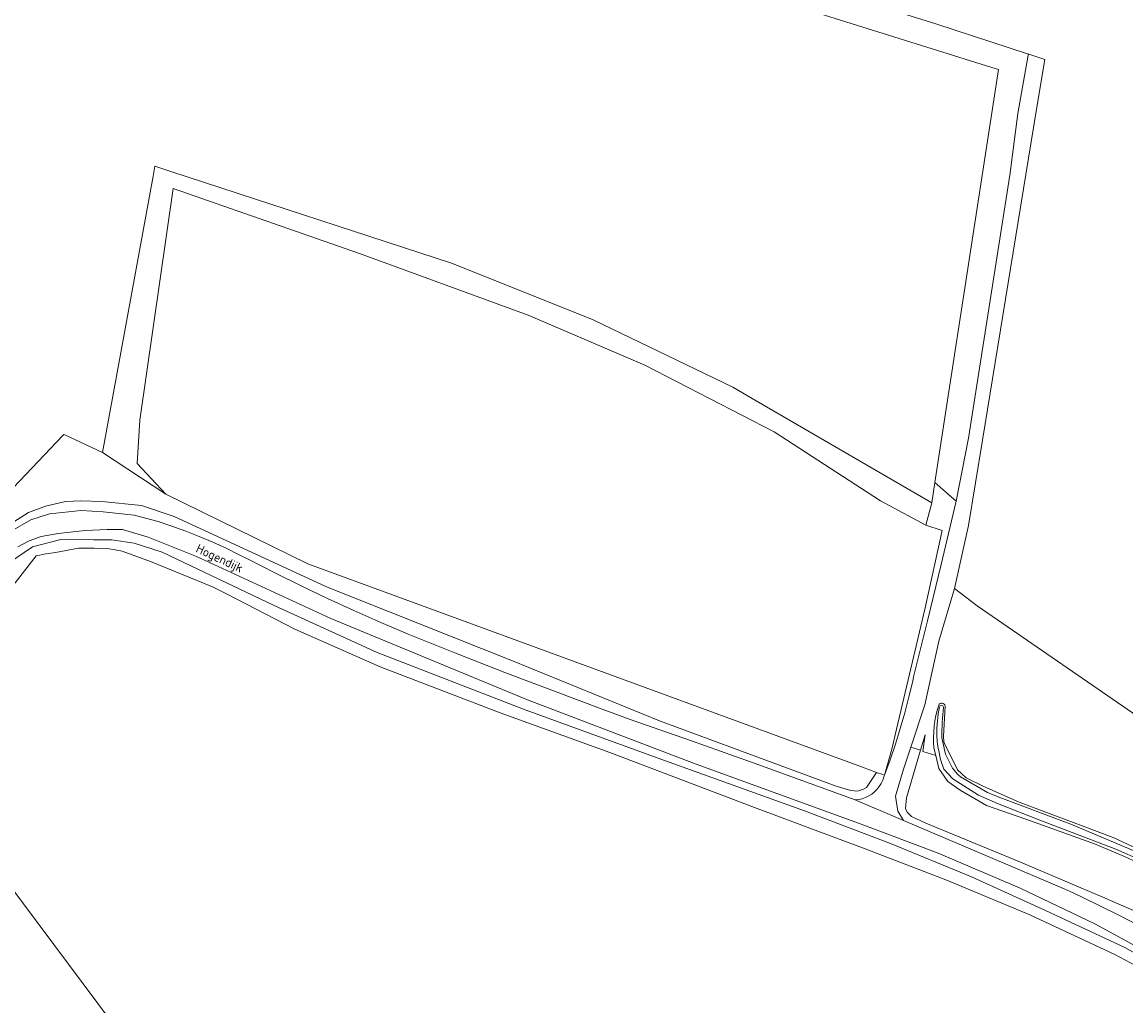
# Model space of a CAD drawing. Header units: metres. Extents: x 178952 to 185583, y 415201 to 419317.
# Tile 98 of 165: x 181712 to 181934, y 417557 to 417755. Entities that reach past the tile are written whole.
import ezdxf
from ezdxf.enums import TextEntityAlignment as Align

# ---------------------------------------------------------------- set-up
doc = ezdxf.new("R2010")
doc.units = ezdxf.units.M
for name, color, linetype, lineweight in [('B-XX-GR-BEPLANTING_CULTUUR_BOSPLANTSOEN-GV', 253, 'Continuous', 18), ('B-XX-GR-BEPLANTING_CULTUUR_HEESTERS-GV', 253, 'Continuous', 18), ('B-XX-GR-BOUWLAND-GV', 253, 'Continuous', 13), ('B-XX-GR-HOUTOPSTAND_LOOF-GV', 253, 'Continuous', 13), ('B-XX-OG-TERREIN_CULTUURSCHEIDING-GV', 253, 'Continuous', 18), ('B-XX-OG-TOPOGRAFIE-T18', 253, 'Continuous', 18), ('B-XX-OG-WATER-GV', 253, 'Continuous', 18), ('B-XX-OG-WATER_SLOOT-GV', 253, 'Continuous', 18), ('B-XX-OG-WEG-GV', 253, 'Continuous', 18), ('B-XX-VH-ONVERHARD-GV', 253, 'Continuous', 18), ('B-XX-VH-VERHARDING_FUNDERING_ZAND-GV', 251, 'Continuous', 18)]:
    doc.layers.add(name, color=color, linetype=linetype, lineweight=lineweight)
doc.styles.add('NLCS-ISO-M-T18', font='NLCS-ISO.ttf', dxfattribs={"height": 1.8})

msp = doc.modelspace()

# ---------------------------------------------------------------- linework, layer by layer
at = {"layer": 'B-XX-GR-BEPLANTING_CULTUUR_BOSPLANTSOEN-GV'}
for points in [[(181707.434, 417652.407), (181713.197, 417656.03), (181716.629, 417657.299), (181720.635, 417658.257), (181723.734, 417658.429), (181727.951, 417658.258), (181736.007, 417657.468), (181742.536, 417655.275), (181773.308, 417641.064), (181810.764, 417626.145), (181840.451, 417614.054), (181876.078, 417600.862), (181879.01, 417599.987), (181880.381, 417599.905), (181881.599, 417600.273), (181882.194, 417600.656), (181884.185, 417603.677), (181881.343, 417604.718), (181769.493, 417645.692), (181740.918, 417659.715), (181728.107, 417668.167), (181720.501, 417671.708), (181720.322, 417671.792), (181720.104, 417671.562), (181707.693, 417658.483)], [(181952.847, 417557.938), (181934.242, 417568.39), (181918.278, 417575.847), (181903.35, 417582.601), (181886.982, 417589.324), (181869.646, 417595.947), (181841.613, 417605.995), (181813.354, 417616.287), (181783.482, 417627.822), (181762.877, 417637.25), (181740.14, 417648.061), (181734.492, 417649.898), (181729.985, 417650.561), (181726.304, 417650.557), (181719.724, 417650.627), (181713.993, 417649.118), (181709.147, 417645.817)], [(181704.05, 417633.712), (181714.727, 417647.297), (181716.709, 417647.752), (181718.64, 417647.97), (181723.303, 417648.875), (181726.425, 417648.867), (181729.445, 417648.732), (181730.311, 417648.573), (181732.079, 417648.247), (181737.767, 417646.185), (181750.314, 417641.089), (181753.237, 417639.581), (181766.903, 417632.529), (181784.094, 417624.955), (181808.302, 417615.664), (181830.43, 417607.67), (181859.622, 417596.607), (181881.925, 417588.274), (181898.146, 417582.046), (181915.131, 417574.97), (181932.233, 417566.948), (181946.336, 417559.464)], [(181942.931, 417582.708), (181934.182, 417586.74), (181928.119, 417589.298), (181914.335, 417594.275), (181906.353, 417596.997), (181901.073, 417600.102), (181898.591, 417601.832), (181896.726, 417604.468), (181896.126, 417607.057), (181893.517, 417607.869), (181894.003, 417611.264), (181893.082, 417608.131), (181890.26, 417598.528), (181890.006, 417596.367), (181890.362, 417595.678), (181891.222, 417594.781), (181894.113, 417593.436), (181913.224, 417585.577), (181930.271, 417578.326), (181939.076, 417574.486)]]:
    msp.add_lwpolyline(points, dxfattribs=at)
at = {"layer": 'B-XX-GR-BEPLANTING_CULTUUR_HEESTERS-GV'}
msp.add_lwpolyline([(181740.65, 417797.955), (181883.414, 417753.256), (181907.459, 417745.728), (181908.765, 417745.319), (181902.322, 417703.468), (181898.378, 417677.844), (181895.949, 417662.065), (181900.22, 417658.302), (181902.733, 417671.027), (181911.069, 417724.07), (181912.706, 417736.485), (181914.78, 417748.229), (181914.814, 417748.446), (181896.141, 417754.521), (181762.658, 417796.06)], dxfattribs=at)
msp.add_lwpolyline([(181859.129, 417679.017), (181855.213, 417681.29), (181827.034, 417694.865), (181798.724, 417706.242), (181741.877, 417724.805), (181738.69, 417725.846), (181738.395, 417724.235), (181738.322, 417723.841), (181728.107, 417668.167), (181740.918, 417659.715), (181735.097, 417665.932), (181735.626, 417674.663), (181742.373, 417721.363), (181779.944, 417708.266), (181813.943, 417695.83), (181837.491, 417685.776), (181863.552, 417672.282), (181884.983, 417658.392), (181894.111, 417653.497), (181895.324, 417658.007)], close=True, dxfattribs=at)
at = {"layer": 'B-XX-GR-BOUWLAND-GV'}
msp.add_lwpolyline([(181863.552, 417672.282), (181837.491, 417685.776), (181813.943, 417695.83), (181779.944, 417708.266), (181742.373, 417721.363), (181735.626, 417674.663), (181735.097, 417665.932), (181740.918, 417659.715), (181769.493, 417645.692), (181881.343, 417604.718), (181884.185, 417603.677), (181885.453, 417603.213), (181885.777, 417603.094), (181887.365, 417608.65), (181888.236, 417612.363), (181891.706, 417627.145), (181893.979, 417636.828), (181897.419, 417652.438), (181894.111, 417653.497), (181884.983, 417658.392)], close=True, dxfattribs=at)
for points in [[(181946.336, 417559.464), (181932.233, 417566.948), (181915.131, 417574.97), (181898.146, 417582.046), (181881.925, 417588.274), (181859.622, 417596.607), (181830.43, 417607.67), (181808.302, 417615.664), (181784.094, 417624.955), (181766.903, 417632.529), (181753.237, 417639.581), (181750.314, 417641.089), (181737.767, 417646.185), (181732.079, 417648.247), (181730.311, 417648.573), (181729.445, 417648.732), (181726.425, 417648.867), (181723.303, 417648.875), (181718.64, 417647.97), (181716.709, 417647.752), (181714.727, 417647.297), (181704.05, 417633.712)], [(181694.161, 417601.216), (181736.282, 417544.913), (181746.024, 417522.14), (181757.873, 417494.443), (181775.63, 417456.981), (181782.492, 417440.31), (181786.172, 417433.364), (181792.356, 417423.509), (181800.002, 417413.137), (181806.162, 417402.794), (181821.916, 417384.223), (181828.358, 417375.53), (181847.978, 417356.235), (181851.596, 417354.285), (181852.812, 417353.663), (181853.463, 417352.522), (181853.986, 417351.765), (181854.668, 417350.84), (181855.918, 417349.838), (181880.478, 417337.833), (181906.34, 417325.808)]]:
    msp.add_lwpolyline(points, dxfattribs=at)
at = {"layer": 'B-XX-GR-HOUTOPSTAND_LOOF-GV'}
msp.add_lwpolyline([(181736.282, 417544.913), (181694.161, 417601.216)], dxfattribs=at)
at = {"layer": 'B-XX-OG-TERREIN_CULTUURSCHEIDING-GV'}
for points in [[(181707.693, 417658.483), (181720.104, 417671.562), (181720.322, 417671.792), (181720.501, 417671.708), (181728.107, 417668.167), (181738.322, 417723.841), (181738.395, 417724.235), (181738.69, 417725.846), (181741.877, 417724.805), (181798.724, 417706.242), (181827.034, 417694.865), (181855.213, 417681.29), (181859.129, 417679.017), (181895.324, 417658.007), (181895.949, 417662.065), (181898.378, 417677.844), (181902.322, 417703.468), (181908.765, 417745.319), (181907.459, 417745.728), (181883.414, 417753.256), (181740.65, 417797.955)], [(181762.658, 417796.06), (181896.141, 417754.521), (181914.814, 417748.446), (181914.915, 417748.413), (181918.101, 417747.377), (181916.526, 417737.735), (181914.853, 417727.5), (181905.565, 417670.65), (181902.755, 417653.45), (181899.913, 417640.754), (181904.471, 417637.232), (181938.865, 417613.612), (181966.629, 417591.857), (182043.289, 417533.222), (182061.522, 417522.034), (182097.366, 417496.964), (182121.696, 417480.744), (182122.851, 417479.974), (182125.726, 417497.859), (182139.293, 417545.5), (182151.596, 417579.367), (182159.109, 417596.415)], [(181938.865, 417613.612), (181904.471, 417637.232), (181899.913, 417640.754), (181896.729, 417630.134), (181893.966, 417617.29), (181891.111, 417608.781), (181893.082, 417608.131), (181894.003, 417611.264), (181893.517, 417607.869), (181896.126, 417607.057), (181895.769, 417608.595)], [(181898.016, 417617.044), (181897.712, 417610.906)], [(181897.875, 417609.468), (181900.551, 417604.17), (181902.241, 417602.574), (181905.82, 417600.802), (181912.978, 417597.67), (181931.912, 417590.562), (181948.92, 417582.604)]]:
    msp.add_lwpolyline(points, dxfattribs=at)
msp.add_lwpolyline([(181890.739, 417618.868), (181891.5, 417622.089), (181891.679, 417622.898), (181894.496, 417634.212), (181897.235, 417645.546), (181899.897, 417656.898), (181900.22, 417658.302), (181895.949, 417662.065), (181895.324, 417658.007), (181894.111, 417653.497), (181897.419, 417652.438), (181893.979, 417636.828), (181891.706, 417627.145), (181888.236, 417612.363), (181887.365, 417608.65), (181885.777, 417603.094), (181886.921, 417606.199), (181887.99, 417609.331), (181888.983, 417612.487), (181889.9, 417615.667)], close=True, dxfattribs=at)
for points in [[(181895.769, 417608.595, -0.0995814), (181896.734, 417617.221)], [(181896.734, 417617.221, -0.8135723), (181898.016, 417617.044)], [(181897.712, 417610.906, 0.0827936), (181897.875, 417609.468)]]:
    msp.add_lwpolyline(points, format="xyb", dxfattribs=at)
at = {"layer": 'B-XX-OG-WATER-GV', "flags": 128}
msp.add_lwpolyline([(181936.729, 417587.624), (181923.393, 417593.215), (181909.09, 417598.577), (181906.579, 417599.591), (181901.122, 417602.795), (181900.504, 417603.292), (181899.525, 417604.497), (181898.108, 417607.336), (181897.368, 417610.628, -0.0237085), (181897.671, 417616.83, 0.821346), (181896.921, 417616.844, 0.0594115), (181896.347, 417611.187, 0.0611488), (181896.852, 417607.638), (181897.081, 417606.26), (181897.772, 417604.302), (181899.587, 417602.364), (181904.769, 417599.081), (181908.561, 417597.415), (181917.11, 417594.071), (181932.483, 417588.194), (181942.813, 417583.653)], format="xyb", dxfattribs=at)
at = {"layer": 'B-XX-OG-WATER_SLOOT-GV'}
for points in [[(181896.734, 417617.221, 0.0995814), (181895.769, 417608.595)], [(181896.347, 417611.187, -0.0594115), (181896.921, 417616.844)], [(181898.016, 417617.044, 0.8135723), (181896.734, 417617.221)], [(181896.921, 417616.844, -0.821346), (181897.671, 417616.83)], [(181897.671, 417616.83, 0.0237085), (181897.368, 417610.628)], [(181896.852, 417607.638, -0.0611488), (181896.347, 417611.187)], [(181897.875, 417609.468, -0.0827936), (181897.712, 417610.906)]]:
    msp.add_lwpolyline(points, format="xyb", dxfattribs=at)
for points in [[(181897.712, 417610.906), (181898.016, 417617.044)], [(181897.368, 417610.628), (181898.108, 417607.336), (181899.525, 417604.497), (181900.504, 417603.292), (181901.122, 417602.795), (181906.579, 417599.591), (181909.09, 417598.577), (181923.393, 417593.215), (181936.729, 417587.624), (181942.224, 417585.156), (181949.606, 417581.568), (181953.694, 417578.86), (181966.295, 417570.205), (181990.061, 417552.764), (182008.677, 417537.453), (182037.611, 417514.409)], [(181895.769, 417608.595), (181896.126, 417607.057), (181896.726, 417604.468), (181898.591, 417601.832), (181901.073, 417600.102), (181906.353, 417596.997), (181914.335, 417594.275), (181928.119, 417589.298), (181934.182, 417586.74), (181942.931, 417582.708)], [(182037.611, 417514.409), (182038.001, 417514.006), (182038.057, 417513.498), (182037.977, 417513.362), (182037.698, 417513.332), (182037.429, 417513.443), (182020.989, 417526.109), (181992.729, 417548.849), (181981.323, 417557.639), (181962.718, 417571.104), (181946.632, 417581.757), (181942.813, 417583.653), (181932.483, 417588.194), (181917.11, 417594.071), (181908.561, 417597.415), (181904.769, 417599.081), (181899.587, 417602.364), (181897.772, 417604.302), (181897.081, 417606.26), (181896.852, 417607.638)], [(182011.007, 417536.586), (181993.942, 417550.552), (181976.691, 417563.19), (181960.748, 417575.068), (181952.777, 417580.451), (181948.92, 417582.604), (181931.912, 417590.562), (181912.978, 417597.67), (181905.82, 417600.802), (181902.241, 417602.574), (181900.551, 417604.17), (181897.875, 417609.468)]]:
    msp.add_lwpolyline(points, dxfattribs=at)
at = {"layer": 'B-XX-OG-WEG-GV'}
for points in [[(181709.712, 417652.305), (181713.646, 417654.553), (181717.452, 417655.789), (181723.828, 417656.445), (181728.265, 417656.159), (181734.492, 417655.52), (181739.315, 417654.216), (181742.117, 417653.29), (181744.892, 417652.288), (181747.638, 417651.211), (181750.355, 417650.06), (181753.04, 417648.836), (181755.69, 417647.54), (181757.603, 417646.548), (181762.856, 417643.876), (181768.144, 417641.277), (181773.467, 417638.749), (181778.824, 417636.293), (181784.213, 417633.911), (181789.635, 417631.602), (181789.761, 417631.549), (181799.496, 417627.651), (181809.261, 417623.826), (181819.054, 417620.077), (181828.876, 417616.402), (181834.525, 417614.327), (181846.656, 417610.108), (181858.761, 417605.814), (181870.838, 417601.444), (181879.883, 417598.116), (181880.597, 417598.203), (181881.298, 417598.367), (181881.977, 417598.609), (181882.624, 417598.924), (181883.233, 417599.309), (181883.795, 417599.76), (181884.304, 417600.269), (181884.753, 417600.832), (181885.137, 417601.441), (181885.451, 417602.089), (181885.691, 417602.768), (181885.777, 417603.094), (181885.453, 417603.213), (181884.185, 417603.677), (181882.194, 417600.656), (181881.599, 417600.273), (181880.381, 417599.905), (181879.01, 417599.987), (181876.078, 417600.862), (181840.451, 417614.054), (181810.764, 417626.145), (181773.308, 417641.064), (181742.536, 417655.275), (181736.007, 417657.468), (181727.951, 417658.258), (181723.734, 417658.429), (181720.635, 417658.257), (181716.629, 417657.299), (181713.197, 417656.03), (181707.434, 417652.407)], [(181944.044, 417564.535), (181928.216, 417573.119), (181913.129, 417580.331), (181896.626, 417587.403), (181881.074, 417593.257), (181847.299, 417605.538), (181813.812, 417618.281), (181774.182, 417634.68), (181747.094, 417647.197), (181737.322, 417651.096), (181732.135, 417652.612), (181729.084, 417652.615), (181724.642, 417652.418), (181719.148, 417651.785), (181715.757, 417651.202), (181713.311, 417650.324), (181711.027, 417649.138)], [(181709.147, 417645.817), (181713.993, 417649.118), (181719.724, 417650.627), (181726.304, 417650.557), (181729.985, 417650.561), (181734.492, 417649.898), (181740.14, 417648.061), (181762.877, 417637.25), (181783.482, 417627.822), (181813.354, 417616.287), (181841.613, 417605.995), (181869.646, 417595.947), (181886.982, 417589.324), (181903.35, 417582.601), (181918.278, 417575.847), (181934.242, 417568.39), (181952.847, 417557.938)], [(181939.076, 417574.486), (181930.271, 417578.326), (181913.224, 417585.577), (181894.113, 417593.436), (181891.222, 417594.781), (181890.362, 417595.678), (181890.006, 417596.367), (181890.26, 417598.528), (181893.082, 417608.131), (181891.111, 417608.781), (181889.613, 417604.314), (181887.994, 417598.879), (181888.474, 417595.822), (181889.608, 417593.996), (181922.009, 417580.208), (181923.813, 417579.37), (181928.664, 417577.058), (181933.48, 417574.674), (181938.26, 417572.219)]]:
    msp.add_lwpolyline(points, dxfattribs=at)
at = {"layer": 'B-XX-VH-ONVERHARD-GV'}
for points in [[(181938.26, 417572.219), (181933.48, 417574.674), (181928.664, 417577.058), (181923.813, 417579.37), (181922.009, 417580.208), (181889.608, 417593.996), (181879.883, 417598.116), (181870.838, 417601.444), (181858.761, 417605.814), (181846.656, 417610.108), (181834.525, 417614.327), (181828.876, 417616.402), (181819.054, 417620.077), (181809.261, 417623.826), (181799.496, 417627.651), (181789.761, 417631.549), (181789.635, 417631.602), (181784.213, 417633.911), (181778.824, 417636.293), (181773.467, 417638.749), (181768.144, 417641.277), (181762.856, 417643.876), (181757.603, 417646.548), (181755.69, 417647.54), (181753.04, 417648.836), (181750.355, 417650.06), (181747.638, 417651.211), (181744.892, 417652.288), (181742.117, 417653.29), (181739.315, 417654.216), (181734.492, 417655.52), (181728.265, 417656.159), (181723.828, 417656.445), (181717.452, 417655.789), (181713.646, 417654.553), (181709.712, 417652.305)], [(181711.027, 417649.138), (181713.311, 417650.324), (181715.757, 417651.202), (181719.148, 417651.785), (181724.642, 417652.418), (181729.084, 417652.615), (181732.135, 417652.612), (181737.322, 417651.096), (181747.094, 417647.197), (181774.182, 417634.68), (181813.812, 417618.281), (181847.299, 417605.538), (181881.074, 417593.257), (181896.626, 417587.403), (181913.129, 417580.331), (181928.216, 417573.119), (181944.044, 417564.535)]]:
    msp.add_lwpolyline(points, dxfattribs=at)
at = {"layer": 'B-XX-VH-VERHARDING_FUNDERING_ZAND-GV'}
msp.add_lwpolyline([(181914.853, 417727.5), (181916.526, 417737.735), (181918.101, 417747.377), (181914.915, 417748.413), (181914.814, 417748.446), (181914.78, 417748.229), (181912.706, 417736.485), (181911.069, 417724.07), (181902.733, 417671.027), (181900.22, 417658.302), (181899.897, 417656.898), (181897.235, 417645.546), (181894.496, 417634.212), (181891.679, 417622.898), (181891.5, 417622.089), (181890.739, 417618.868), (181889.9, 417615.667), (181888.983, 417612.487), (181887.99, 417609.331), (181886.921, 417606.199), (181885.777, 417603.094), (181885.691, 417602.768), (181885.451, 417602.089), (181885.137, 417601.441), (181884.753, 417600.832), (181884.304, 417600.269), (181883.795, 417599.76), (181883.233, 417599.309), (181882.624, 417598.924), (181881.977, 417598.609), (181881.298, 417598.367), (181880.597, 417598.203), (181879.883, 417598.116), (181889.608, 417593.996), (181888.474, 417595.822), (181887.994, 417598.879), (181889.613, 417604.314), (181891.111, 417608.781), (181893.966, 417617.29), (181896.729, 417630.134), (181899.913, 417640.754), (181902.755, 417653.45), (181905.565, 417670.65)], close=True, dxfattribs=at)

# ---------------------------------------------------------------- texts
at = {"layer": 'B-XX-OG-TOPOGRAFIE-T18', "style": 'NLCS-ISO-M-T18'}
msp.add_text('Hogendijk', height=1.8, rotation=335, dxfattribs=at).set_placement((181751.724, 417646.841), align=Align.MIDDLE_CENTER)

doc.saveas('drawing.dxf')
